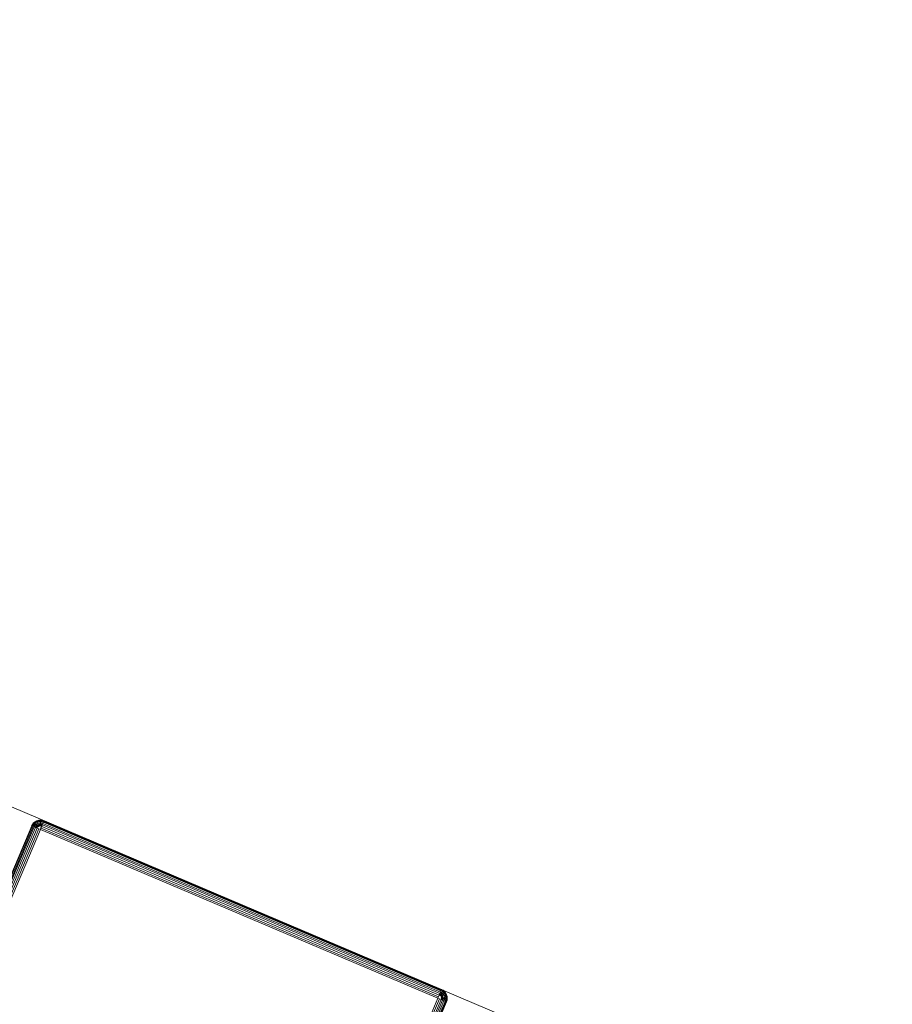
# Model space of a CAD drawing. Header units: millimetres. Extents: x -54833 to 17168, y -29122 to 68726.
# Tile 77 of 122: x -39375 to -39191, y 7814 to 8022. Entities that reach past the tile are written whole.
import ezdxf

# ---------------------------------------------------------------- set-up
doc = ezdxf.new("R2010")
doc.units = ezdxf.units.MM
for name, color, linetype, lineweight, true_color in [('Furniture-2', 7, 'Continuous', 9, 0xaaaaaa), ('Kohvikulaud-1', 7, 'Continuous', 9, 0xaaaaaa), ('Surface Pattern-1', 7, 'Continuous', 9, 0x232323)]:
    doc.layers.add(name, color=color, linetype=linetype, lineweight=lineweight, true_color=true_color)

# ---------------------------------------------------------------- blocks, each defined once
blk = doc.blocks.new('MA_Kohvikulaud - Kohvikulaud_DWG-V78-1_ korruse plaan')
at = {"layer": 'Kohvikulaud-1'}
for p, q in [((362.53, 448), (362.53, -448)), ((362.64, 448), (362.64, -448)), ((362.83, -448), (362.83, 448)), ((363.09, 448), (363.09, -448)), ((363.41, -448), (363.41, 448)), ((363.76, -448), (363.76, 448)), ((364.14, -448), (364.14, 448)), ((364.5, 448), (364.5, -448)), ((455.5, -448), (455.5, 448)), ((455.86, 448), (455.86, -448)), ((456.24, -448), (456.24, 448)), ((456.59, -448), (456.59, 448)), ((456.91, -448), (456.91, 448)), ((457.17, -448), (457.17, 448)), ((457.36, -448), (457.36, 448)), ((457.47, -448), (457.47, 448)), ((362.53, -448.36), (362.5, -448)), ((362.53, -448), (362.5, -448)), ((362.5, -448), (362.53, -448.36)), ((362.64, -448), (362.53, -448)), ((362.53, -448), (362.57, -448.36)), ((362.83, -448), (362.64, -448)), ((362.64, -448), (362.67, -448.34)), ((362.85, -448.3), (362.67, -448.34)), ((363.09, -448), (362.83, -448)), ((362.83, -448), (362.85, -448.3)), ((363.11, -448.26), (362.85, -448.3)), ((362.94, -448.62), (362.85, -448.3)), ((363.41, -448), (363.09, -448)), ((363.09, -448), (363.11, -448.26)), ((363.42, -448.2), (363.11, -448.26)), ((363.19, -448.52), (363.11, -448.26)), ((363.41, -448), (363.77, -448.07)), ((363.41, -448), (363.42, -448.2)), ((363.41, -448), (363.77, -448.07)), ((363.78, -448.13), (363.42, -448.2)), ((363.48, -448.4), (363.42, -448.2)), ((363.78, -448.13), (363.48, -448.4)), ((363.82, -448.27), (363.48, -448.4)), ((363.82, -448.27), (363.58, -448.6)), ((363.76, -448), (364.14, -448.03)), ((364.14, -448.03), (364.5, -448)), ((364.5, -448), (455.5, -448)), ((364.5, -448), (364.5, -448.36)), ((455.5, -448), (455.86, -448)), ((455.53, -448.36), (455.5, -448)), ((456.24, -448), (455.86, -448)), ((456.58, -448.2), (456.18, -448.27)), ((456.18, -448.27), (456.52, -448.4)), ((456.23, -448.07), (456.58, -448.2)), ((456.24, -448), (456.59, -448)), ((456.58, -448.2), (456.52, -448.4)), ((456.58, -448.2), (456.59, -448)), ((456.89, -448.26), (456.58, -448.2)), ((456.59, -448), (456.91, -448)), ((456.89, -448.26), (456.81, -448.52)), ((456.89, -448.26), (456.91, -448)), ((457.15, -448.3), (456.89, -448.26)), ((456.91, -448), (457.17, -448)), ((457.15, -448.3), (457.06, -448.62)), ((457.15, -448.3), (457.17, -448)), ((457.33, -448.34), (457.15, -448.3)), ((457.17, -448), (457.36, -448)), ((457.33, -448.34), (457.36, -448)), ((457.36, -448), (457.47, -448)), ((457.43, -448.36), (457.47, -448)), ((457.5, -448), (457.47, -448.36)), ((457.47, -448), (457.5, -448)), ((457.47, -448.36), (457.5, -448)), ((860, -450), (-40, -450)), ((362.64, -448.74), (362.53, -448.36)), ((362.53, -448.36), (362.57, -448.36)), ((362.53, -448.36), (362.64, -448.74)), ((362.67, -448.34), (362.57, -448.36)), ((362.57, -448.36), (362.67, -448.72)), ((362.64, -448.74), (362.67, -448.72)), ((362.83, -449.09), (362.64, -448.74)), ((362.64, -448.74), (362.83, -449.09)), ((362.77, -448.68), (362.67, -448.34)), ((362.77, -448.68), (362.67, -448.72)), ((362.67, -448.72), (362.85, -449.08)), ((362.94, -448.62), (362.77, -448.68)), ((362.94, -449.02), (362.77, -448.68)), ((362.83, -449.09), (362.85, -449.08)), ((363.09, -449.41), (362.83, -449.09)), ((362.83, -449.09), (363.09, -449.41)), ((362.94, -449.02), (362.85, -449.08)), ((362.85, -449.08), (363.11, -449.39)), ((363.19, -448.52), (362.94, -448.62)), ((363.1, -448.92), (362.94, -448.62)), ((363.1, -448.92), (362.94, -449.02)), ((363.19, -449.31), (362.94, -449.02)), ((363.09, -449.41), (363.11, -449.39)), ((363.41, -449.67), (363.09, -449.41)), ((363.09, -449.41), (363.41, -449.67)), ((363.32, -448.77), (363.1, -448.92)), ((363.32, -449.18), (363.1, -448.92)), ((363.19, -449.31), (363.11, -449.39)), ((363.11, -449.39), (363.42, -449.65)), ((363.48, -448.4), (363.19, -448.52)), ((363.32, -448.77), (363.19, -448.52)), ((363.32, -449.18), (363.19, -449.31)), ((363.48, -449.56), (363.19, -449.31)), ((363.58, -448.6), (363.32, -448.77)), ((363.5, -449), (363.32, -448.77)), ((363.5, -449), (363.32, -449.18)), ((363.58, -449.4), (363.32, -449.18)), ((363.41, -449.67), (363.42, -449.65)), ((363.76, -449.86), (363.41, -449.67)), ((363.41, -449.67), (363.76, -449.86)), ((363.48, -449.56), (363.42, -449.65)), ((363.42, -449.65), (363.78, -449.83)), ((363.58, -448.6), (363.48, -448.4)), ((363.58, -449.4), (363.48, -449.56)), ((363.82, -449.73), (363.48, -449.56)), ((363.73, -448.77), (363.5, -449)), ((363.73, -449.18), (363.5, -449)), ((363.88, -448.4), (363.58, -448.6)), ((363.73, -448.77), (363.58, -448.6)), ((363.73, -449.18), (363.58, -449.4)), ((363.88, -449.56), (363.58, -449.4)), ((363.88, -448.4), (363.73, -448.77)), ((363.98, -448.52), (363.73, -448.77)), ((363.9, -448.92), (363.73, -448.77)), ((363.9, -448.92), (363.73, -449.18)), ((363.98, -449.31), (363.73, -449.18)), ((363.76, -449.86), (363.78, -449.83)), ((364.14, -449.97), (363.76, -449.86)), ((363.76, -449.86), (364.14, -449.97)), ((363.82, -449.73), (363.78, -449.83)), ((363.78, -449.83), (364.14, -449.93)), ((363.88, -449.56), (363.82, -449.73)), ((364.16, -449.83), (363.82, -449.73)), ((363.98, -449.31), (363.88, -449.56)), ((364.2, -449.65), (363.88, -449.56)), ((363.98, -448.52), (363.9, -448.92)), ((364.1, -448.62), (363.9, -448.92)), ((364.1, -449.02), (363.9, -448.92)), ((364.1, -449.02), (363.98, -449.31)), ((364.24, -449.39), (363.98, -449.31)), ((364.1, -448.62), (364.1, -449.02)), ((364.23, -448.68), (364.1, -449.02)), ((364.3, -449.08), (364.1, -449.02)), ((364.14, -449.93), (364.16, -449.83)), ((364.14, -449.97), (364.14, -449.93)), ((364.5, -449.97), (364.14, -449.93)), ((364.5, -450), (364.14, -449.97)), ((364.14, -449.97), (364.5, -450)), ((364.16, -449.83), (364.2, -449.65)), ((364.5, -449.86), (364.16, -449.83)), ((364.2, -449.65), (364.24, -449.39)), ((364.5, -449.67), (364.2, -449.65)), ((364.3, -449.08), (364.23, -448.68)), ((364.24, -449.39), (364.3, -449.08)), ((364.5, -449.41), (364.24, -449.39)), ((364.5, -448.74), (364.3, -449.08)), ((364.5, -449.09), (364.3, -449.08)), ((455.5, -448.36), (364.5, -448.36)), ((364.5, -448.36), (364.5, -448.74)), ((455.5, -448.74), (364.5, -448.74)), ((364.5, -448.74), (364.5, -449.09)), ((455.5, -449.09), (364.5, -449.09)), ((364.5, -449.09), (364.5, -449.41)), ((455.5, -449.41), (364.5, -449.41)), ((364.5, -449.41), (364.5, -449.67)), ((455.5, -449.67), (364.5, -449.67)), ((364.5, -449.67), (364.5, -449.86)), ((455.5, -449.86), (364.5, -449.86)), ((364.5, -449.86), (364.5, -449.97)), ((364.5, -449.97), (455.5, -449.97)), ((364.5, -449.97), (364.5, -450)), ((364.5, -450), (455.5, -450)), ((455.5, -450), (364.5, -450)), ((455.53, -448.36), (455.5, -448.74)), ((455.5, -449.09), (455.63, -448.72)), ((455.57, -448.73), (455.5, -449.09)), ((455.7, -449.08), (455.5, -449.09)), ((455.5, -449.09), (455.5, -449.41)), ((455.76, -449.39), (455.5, -449.41)), ((455.5, -449.41), (455.5, -449.67)), ((455.8, -449.65), (455.5, -449.67)), ((455.5, -449.67), (455.5, -449.86)), ((455.84, -449.83), (455.5, -449.86)), ((455.5, -449.86), (455.5, -449.97)), ((455.86, -449.93), (455.5, -449.97)), ((455.86, -449.97), (455.5, -450)), ((455.5, -449.97), (455.5, -450)), ((455.5, -450), (455.86, -449.97)), ((455.63, -448.72), (455.9, -449.02)), ((455.63, -448.72), (455.7, -449.08)), ((455.9, -449.02), (455.7, -449.08)), ((455.7, -449.08), (455.76, -449.39)), ((456.02, -449.31), (455.76, -449.39)), ((455.76, -449.39), (455.8, -449.65)), ((455.77, -448.68), (456.1, -448.92)), ((455.77, -448.68), (455.9, -449.02)), ((456.12, -449.56), (455.8, -449.65)), ((455.8, -449.65), (455.84, -449.83)), ((456.18, -449.73), (455.84, -449.83)), ((455.84, -449.83), (455.86, -449.93)), ((455.86, -449.93), (456.22, -449.83)), ((456.24, -449.86), (455.86, -449.97)), ((455.86, -449.97), (456.24, -449.86)), ((455.86, -449.93), (455.86, -449.97)), ((455.9, -448.62), (456.27, -448.77)), ((455.9, -448.62), (456.1, -448.92)), ((456.1, -448.92), (455.9, -449.02)), ((455.9, -449.02), (456.02, -449.31)), ((456.02, -448.52), (456.42, -448.6)), ((456.02, -448.52), (456.27, -448.77)), ((456.27, -449.18), (456.02, -449.31)), ((456.02, -449.31), (456.12, -449.56)), ((456.27, -448.77), (456.1, -448.92)), ((456.1, -448.92), (456.27, -449.18)), ((456.12, -448.4), (456.52, -448.4)), ((456.12, -448.4), (456.42, -448.6)), ((456.42, -449.4), (456.12, -449.56)), ((456.12, -449.56), (456.18, -449.73)), ((456.52, -449.56), (456.18, -449.73)), ((456.18, -449.73), (456.22, -449.83)), ((456.22, -449.83), (456.58, -449.65)), ((456.22, -449.83), (456.24, -449.86)), ((456.59, -449.67), (456.24, -449.86)), ((456.24, -449.86), (456.59, -449.67)), ((456.42, -448.6), (456.27, -448.77)), ((456.27, -448.77), (456.5, -449)), ((456.5, -449), (456.27, -449.18)), ((456.27, -449.18), (456.42, -449.4)), ((456.52, -448.4), (456.42, -448.6)), ((456.42, -448.6), (456.68, -448.77)), ((456.68, -449.18), (456.42, -449.4)), ((456.42, -449.4), (456.52, -449.56)), ((456.68, -448.77), (456.5, -449)), ((456.5, -449), (456.68, -449.18)), ((456.52, -448.4), (456.81, -448.52)), ((456.81, -449.31), (456.52, -449.56)), ((456.52, -449.56), (456.58, -449.65)), ((456.58, -449.65), (456.89, -449.39)), ((456.58, -449.65), (456.59, -449.67)), ((456.91, -449.41), (456.59, -449.67)), ((456.59, -449.67), (456.91, -449.41)), ((456.81, -448.52), (456.68, -448.77)), ((456.68, -448.77), (456.9, -448.92)), ((456.9, -448.92), (456.68, -449.18)), ((456.68, -449.18), (456.81, -449.31)), ((456.81, -448.52), (457.06, -448.62)), ((457.06, -449.02), (456.81, -449.31)), ((456.81, -449.31), (456.89, -449.39)), ((456.89, -449.39), (457.15, -449.08)), ((456.89, -449.39), (456.91, -449.41)), ((457.06, -448.62), (456.9, -448.92)), ((456.9, -448.92), (457.06, -449.02)), ((457.17, -449.09), (456.91, -449.41)), ((456.91, -449.41), (457.17, -449.09)), ((457.06, -448.62), (457.23, -448.68)), ((457.23, -448.68), (457.06, -449.02)), ((457.06, -449.02), (457.15, -449.08)), ((457.15, -449.08), (457.33, -448.72)), ((457.15, -449.08), (457.17, -449.09)), ((457.36, -448.74), (457.17, -449.09)), ((457.17, -449.09), (457.36, -448.74)), ((457.33, -448.34), (457.23, -448.68)), ((457.23, -448.68), (457.33, -448.72)), ((457.43, -448.36), (457.33, -448.34)), ((457.33, -448.72), (457.43, -448.36)), ((457.33, -448.72), (457.36, -448.74)), ((457.47, -448.36), (457.36, -448.74)), ((457.36, -448.74), (457.47, -448.36)), ((457.43, -448.36), (457.47, -448.36))]:
    blk.add_line(p, q, dxfattribs=at)
blk = doc.blocks.new('MA_Kohvikulaud - MA_Kohvikulaud-V79-1_ korruse plaan')
blk.add_blockref('MA_Kohvikulaud - Kohvikulaud_DWG-V78-1_ korruse plaan', (-357.3, 23.93))

msp = doc.modelspace()

# ---------------------------------------------------------------- hatches: boundary and pattern name
at = {"layer": 'Surface Pattern-1'}
h = msp.add_hatch(dxfattribs=at)
h.set_pattern_fill('FP_30', color=256, style=0, pattern_type=2)
h.set_pattern_definition([(0, (0, 0), (0, 600), []), (90, (0, 0), (-600, 4e-14), [])])
h.paths.add_polyline_path([(-40469.36, 796), (-38928.99, 796), (-40163.39, 3075.81), (-40163.39, 4239.21), (-38798.43, 7692.57), (-40511.02, 9948.51), (-42590, 9948.51), (-42590, 1350.38), (-42335, 1350.38), (-42335, 850.38), (-42590, 850.38), (-42590, 796), (-42211.45, 796)])
h.paths.add_polyline_path([(-39990.07, 5450.01), (-40027.09, 5452.14), (-40078.78, 5461.76), (-40108.95, 5471.26), (-40145.02, 5486.47), (-40169.35, 5499.89), (-40200.45, 5520.67), (-40227.18, 5543.06), (-40251.6, 5567.94), (-40271.29, 5592.17), (-40293.88, 5626.63), (-40306.03, 5650.29), (-40319.46, 5682.7), (-40330.23, 5718.8), (-40337.08, 5755.89), (-40339.39, 5784.68), (-40339.15, 5821.8), (-40335.73, 5852.67), (-40327.97, 5890.4), (-40319.52, 5917.07), (-40306.34, 5949.25), (-40287.62, 5983.64), (-40270.11, 6009.45), (-40249.71, 6034.12), (-40224.59, 6059.29), (-40198.01, 6081.12), (-40163.54, 6103.71), (-40136.27, 6117.57), (-40105.15, 6130.11), (-40072.2, 6139.85), (-40038.25, 6146.31), (-40005.49, 6149.21), (-39968.37, 6148.98), (-39937.5, 6145.56), (-39901.57, 6138.24), (-39871.4, 6128.74), (-39835.33, 6113.53), (-39811, 6100.11), (-39779.89, 6079.33), (-39753.17, 6056.94), (-39730.81, 6034.34), (-39709.06, 6007.83), (-39686.47, 5973.37), (-39674.32, 5949.71), (-39660.88, 5917.3), (-39650.12, 5881.2), (-39643.5, 5845.36), (-39640.92, 5815.32), (-39641.3, 5777.16), (-39644.62, 5747.05), (-39652.38, 5709.62), (-39660.83, 5682.93), (-39674.01, 5650.76), (-39692.73, 5616.36), (-39710.23, 5590.55), (-39730.64, 5565.88), (-39755.75, 5540.71), (-39782.34, 5518.88), (-39816.8, 5496.29), (-39844.08, 5482.43), (-39875.19, 5469.89), (-39908.16, 5460.15), (-39946.21, 5453.06), (-39974.85, 5450.79), (-39982.59, 5450.39)])
h.paths.add_polyline_path([(-39990.08, 5490.01), (-40008.19, 5491.02), (-39997.37, 5490.35)])
h.paths.add_polyline_path([(-39974.24, 5490.82), (-39936.92, 5494.87), (-39905.71, 5501.93), (-39946.21, 5493.59), (-39972.18, 5491.02)])
h.paths.add_polyline_path([(-40036.5, 5493.89), (-40088.1, 5506.53), (-40040.74, 5494.51)])
h.paths.add_polyline_path([(-40095.39, 5508.84), (-40143.41, 5531.23), (-40101.41, 5510.98)])
h.paths.add_polyline_path([(-39857.1, 5520.47), (-39824.1, 5538.55), (-39800.07, 5555.46), (-39831.19, 5534.3), (-39851.97, 5523.21)])
h.paths.add_polyline_path([(-40149.95, 5534.83), (-40191.8, 5565.41), (-40154.14, 5537.34), (-40152.89, 5536.59)])
h.paths.add_polyline_path([(-40219.97, 5592.53), (-40251.93, 5635.1), (-40266.96, 5661.8), (-40242.72, 5620.73), (-40221.09, 5593.77)])
h.paths.add_polyline_path([(-39760.22, 5592.72), (-39736.83, 5621.8), (-39758.81, 5594.44)])
h.paths.add_polyline_path([(-39724.01, 5641.88), (-39706.91, 5674.68), (-39721.41, 5646.77)])
h.paths.add_polyline_path([(-40281.83, 5696.11), (-40294.89, 5746.71), (-40298.58, 5776.28), (-40291.67, 5729.28), (-40281.96, 5696.48)])
h.paths.add_polyline_path([(-39698.39, 5696.54), (-39687.46, 5734.16), (-39682.79, 5762.05), (-39691.36, 5719.66), (-39698.15, 5697.34)])
h.paths.add_polyline_path([(-39680.93, 5784.68), (-39680.92, 5784.77), (-39680.93, 5784.77)])
h.paths.add_polyline_path([(-40299.41, 5785.2), (-40297.28, 5836.91), (-40299.72, 5791.15)])
h.paths.add_polyline_path([(-39683.95, 5845.76), (-39691.5, 5882.02), (-39685.01, 5851.05)])
h.paths.add_polyline_path([(-40296.29, 5846.31), (-40283.64, 5897.93), (-40295.67, 5850.57)])
h.paths.add_polyline_path([(-40281.34, 5905.21), (-40258.94, 5953.23), (-40279.2, 5911.23)])
h.paths.add_polyline_path([(-39710.63, 5933.06), (-39728.73, 5966.07), (-39745.64, 5990.1), (-39724.48, 5958.98), (-39713.38, 5938.2)])
h.paths.add_polyline_path([(-40255.34, 5959.77), (-40224.76, 6001.63), (-40252.84, 5963.97)])
h.paths.add_polyline_path([(-40197.64, 6029.8), (-40155.53, 6061.45), (-40128.38, 6076.79), (-40169.44, 6052.55), (-40194.19, 6032.93)])
h.paths.add_polyline_path([(-39782.9, 6029.96), (-39811.97, 6053.35), (-39786.56, 6032.96)])
h.paths.add_polyline_path([(-39832.06, 6066.16), (-39864.85, 6083.26), (-39836.94, 6068.77)])
h.paths.add_polyline_path([(-40094.06, 6091.66), (-40042.2, 6104.97), (-40013.9, 6108.41), (-40060.89, 6101.49), (-40089.24, 6093.38)])
h.paths.add_polyline_path([(-39886.71, 6091.78), (-39924.39, 6102.74), (-39890.76, 6093.01)])
h.paths.add_polyline_path([(-39945.17, 6106.3), (-39982.84, 6109.66), (-39945.38, 6106.33)])
h.paths.add_polyline_path([(-39564.5, 6184.9), (-40012.64, 6225.79), (-39994.95, 6405.16), (-39989.99, 6405.34), (-39987.55, 6421.07), (-39895.96, 6413.09), (-39893.62, 6466.18), (-39990.98, 6474.65), (-39991.91, 6464.03), (-40021.79, 6466.63), (-39980.92, 6936.19), (-39951.03, 6933.59), (-39950.14, 6922.8), (-39503.65, 6883.93), (-39502.73, 6894.56), (-39472.84, 6891.96), (-39513.71, 6422.4), (-39543.6, 6425), (-39543.88, 6435.74), (-39642.49, 6442.12), (-39644.86, 6391.24), (-39554.26, 6383.26), (-39554.26, 6366.79), (-39548.71, 6366.31), (-39564.26, 6187.62)])
h.paths.add_polyline_path([(-39591.05, 6225.81), (-39589.28, 6255.26), (-39977.03, 6289.02), (-39979.59, 6259.63), (-39591.4, 6225.84)])
h.paths.add_polyline_path([(-39676.79, 6394.02), (-39674.45, 6447.1), (-39861.47, 6463.38), (-39864.03, 6410.31), (-39678.22, 6394.14)])
h.paths.add_polyline_path([(-39562.92, 6549.03), (-39562.48, 6554.08), (-39951.01, 6587.9), (-39951.45, 6582.85), (-39568.14, 6549.48)])
h.paths.add_polyline_path([(-39553.27, 6659.86), (-39552.83, 6664.91), (-39941.36, 6698.73), (-39941.8, 6693.68), (-39568.14, 6661.15)])
h.paths.add_polyline_path([(-39543.62, 6770.69), (-39543.18, 6775.74), (-39931.71, 6809.56), (-39932.15, 6804.51), (-39568.14, 6772.83)])
h.paths.add_polyline_path([(-39265.12, 6830.98), (-40093.57, 7182.64), (-39740.86, 8010.65), (-38914.27, 7657.53), (-39264.88, 6831.55)])
h.paths.add_polyline_path([(-39340.85, 6895.72), (-39182.6, 7268.52), (-39187.78, 7270.72), (-39346.02, 6897.92)])
h.paths.add_polyline_path([(-39433.47, 6935.04), (-39275.22, 7307.84), (-39281.01, 7308.6), (-39438.65, 6937.23)])
h.paths.add_polyline_path([(-39526.1, 6974.35), (-39367.85, 7347.16), (-39373.03, 7349.36), (-39531.27, 6976.55)])
h.paths.add_polyline_path([(-39618.72, 7013.67), (-39460.48, 7386.48), (-39465.65, 7388.67), (-39623.9, 7015.87)])
h.paths.add_polyline_path([(-39711.35, 7052.99), (-39553.1, 7425.79), (-39558.28, 7427.99), (-39716.53, 7055.19)])
h.paths.add_polyline_path([(-42251.66, 7079.83), (-42555.49, 7411.78), (-42421.7, 7532.54), (-42418.31, 7528.87), (-42406.13, 7539.99), (-42341.78, 7472.95), (-42304.1, 7507.72), (-42371.93, 7581.21), (-42382.17, 7571.76), (-42402.51, 7593.8), (-42051.37, 7917.91), (-42031.02, 7895.87), (-42041.25, 7886.42), (-41736.04, 7555.74), (-41725.81, 7565.19), (-41705.46, 7543.15), (-42056.61, 7219.04), (-42076.95, 7241.08), (-42066.72, 7250.53), (-42136.24, 7322.44), (-42171.98, 7286.3), (-42111.82, 7218.42), (-42121.09, 7206.85), (-42119.33, 7201.97), (-42251.13, 7080.32)])
h.paths.add_polyline_path([(-39803.97, 7092.31), (-39645.73, 7465.11), (-39650.91, 7467.31), (-39809.15, 7094.5)])
h.paths.add_polyline_path([(-42243.75, 7127.95), (-42222.08, 7147.96), (-42488.16, 7433.1), (-42508.02, 7414.27), (-42244.28, 7128.52)])
h.paths.add_polyline_path([(-39896.6, 7131.62), (-39738.35, 7504.43), (-39743.53, 7506.62), (-39901.78, 7133.82)])
h.paths.add_polyline_path([(-39989.23, 7170.94), (-39830.98, 7543.74), (-39895.99, 7571.34), (-40054.24, 7198.54), (-39998.33, 7174.8)])
h.paths.add_polyline_path([(-39170.88, 7296.14), (-39012.63, 7668.94), (-39017.81, 7671.14), (-39176.05, 7298.34)])
h.paths.add_polyline_path([(-42193.9, 7310.05), (-42154.89, 7346.06), (-42283.76, 7485.68), (-42321.2, 7447.97), (-42194.05, 7310.21)])
h.paths.add_polyline_path([(-39263.5, 7335.46), (-39105.26, 7708.26), (-39110.43, 7710.46), (-39268.68, 7337.65)])
h.paths.add_polyline_path([(-42005.34, 7348.01), (-42001.62, 7351.44), (-42266.13, 7638.03), (-42269.86, 7634.59), (-42011.85, 7355.06)])
h.paths.add_polyline_path([(-39356.13, 7374.77), (-39197.88, 7747.58), (-39203.06, 7749.78), (-39361.31, 7376.97), (-39356.99, 7375.14)])
h.paths.add_polyline_path([(-39448.75, 7414.09), (-39290.51, 7786.89), (-39295.69, 7789.09), (-39453.93, 7416.29)])
h.paths.add_polyline_path([(-41923.59, 7423.46), (-41919.87, 7426.9), (-42184.38, 7713.48), (-42188.11, 7710.05), (-41935.13, 7435.96)])
h.paths.add_polyline_path([(-39541.38, 7453.41), (-39383.13, 7826.21), (-39388.31, 7828.41), (-39546.56, 7455.61), (-39542.25, 7453.77)])
h.paths.add_polyline_path([(-40186.34, 7476.6), (-40519.62, 7809.89), (-40498.41, 7831.1), (-40490.87, 7823.56), (-40420.15, 7894.27), (-40459.1, 7930.4), (-40523.52, 7866.11), (-40535.12, 7877.71), (-40541.49, 7874.18), (-40668.83, 8001.52), (-40349.3, 8318.39), (-40223.28, 8189.54), (-40226.82, 8186.01), (-40215.22, 8174.28), (-40279.51, 8107.18), (-40243.38, 8071.04), (-40172.67, 8141.75), (-40180.21, 8149.3), (-40159, 8170.51), (-39825.71, 7837.22), (-39846.92, 7816.01), (-39854.47, 7823.56), (-40172.67, 7505.36), (-40165.12, 7497.81), (-40172.67, 7490.27)])
h.paths.add_polyline_path([(-39634.01, 7492.72), (-39475.76, 7865.53), (-39480.94, 7867.73), (-39639.18, 7494.92)])
h.paths.add_polyline_path([(-41841.84, 7498.92), (-41838.12, 7502.36), (-42102.63, 7788.94), (-42106.36, 7785.5), (-41849.29, 7506.99)])
h.paths.add_polyline_path([(-39726.63, 7532.04), (-39568.39, 7904.85), (-39573.56, 7907.04), (-39731.81, 7534.24), (-39727.08, 7532.23)])
h.paths.add_polyline_path([(-39819.26, 7571.36), (-39661.01, 7944.16), (-39726.89, 7969.71), (-39884.27, 7598.95), (-39853.47, 7585.88)])
h.paths.add_polyline_path([(-40230.1, 7605.21), (-39954.32, 7880.98), (-39957.91, 7884.57), (-40233.68, 7608.8)])
h.paths.add_polyline_path([(-40308.76, 7683.88), (-40033.84, 7960.5), (-40036.57, 7963.23), (-40312.34, 7687.46)])
h.paths.add_polyline_path([(-40387.43, 7762.54), (-40111.66, 8038.32), (-40115.24, 8041.9), (-40391.01, 7766.13)])
h.paths.add_polyline_path([(-40398.94, 7915.48), (-40264.59, 8049.83), (-40303.53, 8085.96), (-40435.08, 7951.61), (-40401.21, 7917.74)])
h.paths.add_polyline_path([(-40599.57, 7974.69), (-40323.8, 8250.46), (-40345.06, 8270.92), (-40620.43, 7995.54), (-40602.06, 7977.18)])
h.paths.add_polyline_path([(-42432.23, 7999.18), (-42534.86, 8001.18), (-42532.86, 8899.18), (-41634.86, 8899.18), (-41634.86, 7999.18), (-42429.21, 7999.18)])
h.paths.add_polyline_path([(-42031.73, 8029.18), (-42031.73, 8434.18), (-42037.36, 8434.18), (-42037.36, 8029.18)])
h.paths.add_polyline_path([(-42434.23, 8029.18), (-42434.23, 8434.18), (-42439.86, 8434.18), (-42439.86, 8029.18)])
h.paths.add_polyline_path([(-41836.11, 8029.18), (-41830.48, 8029.18), (-41830.48, 8434.18), (-41836.11, 8434.18), (-41836.11, 8131.86)])
h.paths.add_polyline_path([(-41931.11, 8029.18), (-41931.11, 8434.18), (-41936.73, 8434.18), (-41936.73, 8029.18)])
h.paths.add_polyline_path([(-42137.98, 8029.18), (-42132.36, 8029.18), (-42132.36, 8434.18), (-42137.98, 8434.18), (-42137.98, 8131.86)])
h.paths.add_polyline_path([(-42238.61, 8029.18), (-42232.98, 8029.18), (-42232.98, 8434.18), (-42238.61, 8434.18), (-42238.61, 8131.86)])
h.paths.add_polyline_path([(-42339.23, 8029.18), (-42333.61, 8029.18), (-42333.61, 8434.18), (-42339.23, 8434.18), (-42339.23, 8131.86)])
h.paths.add_polyline_path([(-41735.48, 8029.18), (-41664.86, 8029.18), (-41664.86, 8434.18), (-41735.48, 8434.18)])
h.paths.add_polyline_path([(-41664.86, 8464.18), (-41664.86, 8869.18), (-41735.48, 8869.18), (-41735.48, 8464.18)])
h.paths.add_polyline_path([(-42137.98, 8464.18), (-42132.36, 8464.18), (-42132.36, 8869.18), (-42137.98, 8869.18), (-42137.98, 8788)])
h.paths.add_polyline_path([(-42037.36, 8464.18), (-42031.73, 8464.18), (-42031.73, 8869.18), (-42037.36, 8869.18), (-42037.36, 8648.26)])
h.paths.add_polyline_path([(-42232.98, 8464.18), (-42232.98, 8869.18), (-42238.61, 8869.18), (-42238.61, 8464.18)])
h.paths.add_polyline_path([(-41931.11, 8464.18), (-41931.11, 8869.18), (-41936.73, 8869.18), (-41936.73, 8464.18)])
h.paths.add_polyline_path([(-41830.48, 8464.18), (-41830.48, 8869.18), (-41836.11, 8869.18), (-41836.11, 8464.18)])
h.paths.add_polyline_path([(-42339.23, 8464.18), (-42333.61, 8464.18), (-42333.61, 8869.18), (-42339.23, 8869.18), (-42339.23, 8788)])
h.paths.add_polyline_path([(-42434.23, 8464.18), (-42434.23, 8869.18), (-42439.86, 8869.18), (-42439.86, 8464.18)])
h.paths.add_polyline_path([(-42086.04, 8931.97), (-42410.15, 9283.11), (-42388.1, 9303.46), (-42378.66, 9293.22), (-42306.74, 9362.75), (-42342.88, 9398.49), (-42410.76, 9338.33), (-42422.34, 9347.6), (-42427.21, 9345.84), (-42549.36, 9478.17), (-42217.41, 9782), (-42096.64, 9648.21), (-42100.32, 9644.82), (-42089.19, 9632.64), (-42156.24, 9568.29), (-42121.46, 9530.61), (-42047.98, 9598.44), (-42057.43, 9608.67), (-42035.38, 9629.02), (-41711.28, 9277.87), (-41733.32, 9257.53), (-41742.77, 9267.76), (-42073.44, 8962.55), (-42064, 8952.31), (-42073.44, 8943.59)])
h.paths.add_polyline_path([(-42126.83, 9064.62), (-41840.25, 9329.14), (-41843.68, 9332.86), (-42130.27, 9068.35)])
h.paths.add_polyline_path([(-42202.29, 9146.37), (-41915.7, 9410.89), (-41919.14, 9414.61), (-42205.72, 9150.1)])
h.paths.add_polyline_path([(-42277.74, 9228.12), (-41991.16, 9492.64), (-41994.59, 9496.36), (-42281.18, 9231.85)])
h.paths.add_polyline_path([(-42283.13, 9381.4), (-42143.51, 9510.26), (-42181.22, 9547.7), (-42317.9, 9419.07), (-42291.72, 9390.71)])
h.paths.add_polyline_path([(-42481.23, 9448.58), (-42196.09, 9714.67), (-42214.92, 9734.53), (-42501.23, 9470.26), (-42484.92, 9452.58)])

# ---------------------------------------------------------------- block references
at = {"layer": 'Furniture-2', "rotation": 156.9999999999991}
msp.add_blockref('MA_Kohvikulaud - MA_Kohvikulaud-V79-1_ korruse plaan', (-39445.66, 7422.48), dxfattribs=at)

doc.saveas('drawing.dxf')
